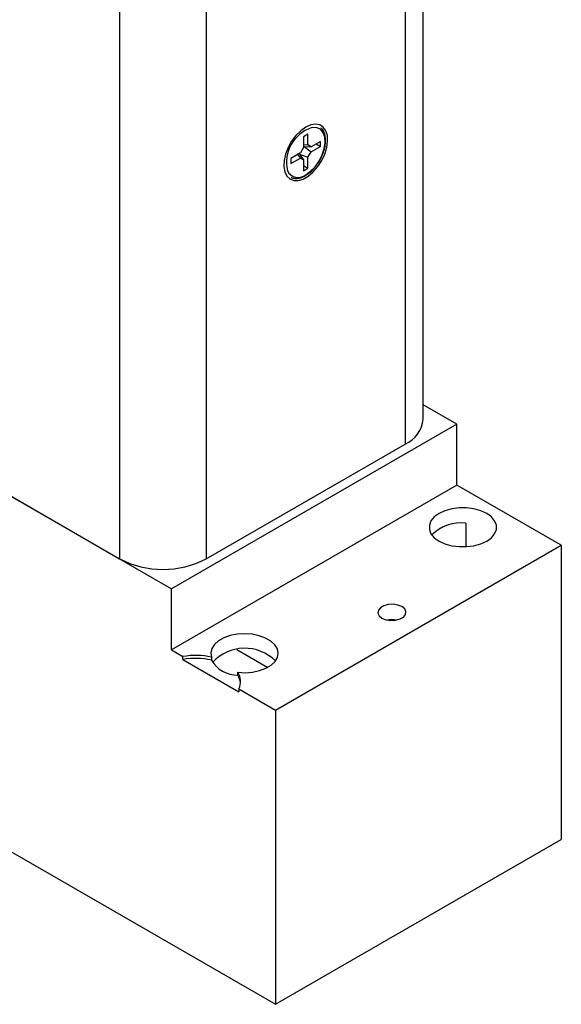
# Model space of a CAD drawing. Header units: inches. Extents: x 5.9 to 23.9, y 5 to 17.8.
# Tile 21 of 33: x 22.4 to 23.9, y 8.3 to 11. Entities that reach past the tile are written whole.
import ezdxf

# ---------------------------------------------------------------- set-up
doc = ezdxf.new("R2010")
doc.units = ezdxf.units.IN
doc.header["$LTSCALE"] = 2
doc.header["$MEASUREMENT"] = 0

msp = doc.modelspace()

# ---------------------------------------------------------------- linework, layer by layer
at = {"color": 7, "linetype": 'Continuous', "lineweight": 25}
for p, q in [((23.5359, 9.8886), (23.5359, 12.9351)), ((22.6941, 12.5473), (22.6941, 9.5008)), ((20.6746, 10.6667), (22.6941, 9.5008)), ((23.2165, 10.6792), (23.2042, 10.6721)), ((23.2042, 10.6721), (23.2042, 10.642)), ((23.2165, 10.6491), (23.2165, 10.6792)), ((23.2512, 10.6591), (23.2251, 10.6441)), ((23.2512, 10.645), (23.2512, 10.6591)), ((23.2042, 10.642), (23.1955, 10.627)), ((23.2042, 10.6508), (23.2165, 10.6491)), ((23.2042, 10.6455), (23.2057, 10.6453)), ((23.2057, 10.6453), (23.2251, 10.6441)), ((23.2057, 10.6453), (23.2251, 10.6299)), ((23.2251, 10.6441), (23.2165, 10.6491)), ((23.2165, 10.6149), (23.2251, 10.6299)), ((23.2251, 10.6299), (23.2512, 10.645)), ((23.2389, 10.6521), (23.2512, 10.645)), ((23.1955, 10.627), (23.1694, 10.6119)), ((23.1694, 10.5977), (23.1955, 10.6128)), ((23.1694, 10.6119), (23.1694, 10.5977)), ((23.1879, 10.6226), (23.1955, 10.6128)), ((23.1924, 10.6252), (23.1934, 10.624)), ((23.1934, 10.624), (23.2042, 10.6078)), ((23.1934, 10.624), (23.2165, 10.6149)), ((23.1955, 10.6128), (23.2042, 10.6078)), ((23.2042, 10.6078), (23.2042, 10.5777)), ((23.2165, 10.5848), (23.2165, 10.6149)), ((23.2042, 10.5918), (23.2165, 10.5848)), ((23.2042, 10.5777), (23.2165, 10.5848)), ((21.8866, 9.9662), (22.8377, 9.4171)), ((23.6296, 9.8743), (23.5359, 9.9285)), ((23.6296, 9.8743), (22.8377, 9.4171)), ((23.6296, 9.7053), (23.6296, 9.8743)), ((22.9345, 9.5008), (23.4861, 9.8192)), ((23.6296, 9.7053), (22.8377, 9.2481)), ((23.9188, 9.5384), (23.6296, 9.7053)), ((23.6546, 9.5994), (23.6546, 9.5344)), ((23.1269, 9.0812), (23.9188, 9.5384)), ((23.9188, 9.5384), (23.9188, 8.7218)), ((22.8377, 9.2481), (22.8377, 9.4171)), ((22.8377, 9.2481), (22.8697, 9.2296)), ((23.0194, 9.2488), (23.1048, 9.1995)), ((22.8697, 9.2214), (22.8697, 9.2296)), ((22.8697, 9.2214), (23.0248, 9.1319)), ((22.949, 9.2279), (22.949, 9.2197)), ((23.0218, 9.1777), (23.0218, 9.1859)), ((23.0248, 9.1401), (23.0248, 9.1319)), ((23.0248, 9.1401), (23.1269, 9.0812)), ((23.1269, 9.0812), (23.1269, 8.2646)), ((21.8866, 8.9806), (23.1269, 8.2646)), ((23.1269, 8.2646), (23.9188, 8.7218))]:
    msp.add_line(p, q, dxfattribs=at)
at = {"color": 8, "linetype": 'Continuous', "lineweight": 25}
for p, q in [((23.4861, 12.8636), (23.4861, 9.8192)), ((22.9345, 12.5456), (22.9345, 9.5008))]:
    msp.add_line(p, q, dxfattribs=at)
at = {"color": 7, "linetype": 'Continuous', "lineweight": 25, "flags": 128}
for points in [[(23.2103, 10.6987), (23.1963, 10.6887), (23.183, 10.6754), (23.1712, 10.6597), (23.1615, 10.6422), (23.1545, 10.624), (23.1504, 10.6061), (23.1496, 10.5893), (23.1521, 10.5747), (23.1577, 10.5629), (23.1661, 10.5547), (23.1769, 10.5505), (23.1895, 10.5504), (23.2033, 10.5546), (23.2174, 10.5628), (23.2311, 10.5745), (23.2437, 10.5891), (23.2545, 10.6058), (23.263, 10.6237), (23.2686, 10.6419), (23.271, 10.6594), (23.2702, 10.6752), (23.2662, 10.6885), (23.2591, 10.6985), (23.2494, 10.7048), (23.2376, 10.707), (23.2243, 10.7049), (23.2103, 10.6987)], [(23.712, 9.6263), (23.6956, 9.6339), (23.6768, 9.6391), (23.6564, 9.6418), (23.6354, 9.6418), (23.615, 9.6391), (23.5961, 9.6339), (23.5798, 9.6263), (23.5667, 9.6169), (23.5576, 9.606), (23.553, 9.5942), (23.553, 9.5821), (23.5576, 9.5703), (23.5667, 9.5594), (23.5798, 9.55), (23.5961, 9.5424), (23.615, 9.5372), (23.6354, 9.5345), (23.6564, 9.5345), (23.6768, 9.5372), (23.6956, 9.5424), (23.712, 9.55), (23.7251, 9.5594), (23.7341, 9.5703), (23.7388, 9.5821), (23.7388, 9.5942), (23.7341, 9.606), (23.7251, 9.6169), (23.712, 9.6263)], [(23.4217, 9.3363), (23.4328, 9.3318), (23.4459, 9.3298), (23.4594, 9.3305), (23.4717, 9.3338), (23.4813, 9.3393), (23.487, 9.3464), (23.4882, 9.3542), (23.4847, 9.3617), (23.4769, 9.3681), (23.4658, 9.3726), (23.4527, 9.3746), (23.4392, 9.374), (23.4269, 9.3707), (23.4174, 9.3651), (23.4116, 9.358), (23.4105, 9.3502), (23.414, 9.3427), (23.4217, 9.3363)], [(23.0218, 9.1859), (23.0425, 9.1848), (23.063, 9.1863), (23.0825, 9.1905), (23.0999, 9.197), (23.1144, 9.2056), (23.1253, 9.2158), (23.1319, 9.2272), (23.1341, 9.2391), (23.1317, 9.251), (23.1247, 9.2623), (23.1137, 9.2724), (23.099, 9.2809), (23.0814, 9.2873), (23.0618, 9.2913), (23.0412, 9.2927), (23.0206, 9.2915), (23.0009, 9.2876), (22.9832, 9.2813), (22.9683, 9.273), (22.957, 9.2629), (22.9498, 9.2517), (22.9471, 9.2398), (22.949, 9.2279)]]:
    msp.add_lwpolyline(points, dxfattribs=at)
at = {"color": 8, "linetype": 'Continuous', "lineweight": 25, "flags": 128}
msp.add_lwpolyline([(23.2103, 10.5663), (23.2237, 10.576), (23.2362, 10.5889), (23.2472, 10.6044), (23.2558, 10.6214), (23.2615, 10.6388), (23.264, 10.6556), (23.2632, 10.6706), (23.259, 10.683), (23.2518, 10.692), (23.242, 10.697), (23.2301, 10.6977), (23.2257, 10.6969)], dxfattribs=at)
at = {"color": 7, "linetype": 'Continuous', "lineweight": 25}
for centre, radius, start, end in [((23.2584, 10.601), 0.1013, 108.8272, 193.2702), ((23.453, 9.8956), 0.0832, 293.4621, 355.2177), ((23.6396, 9.4889), 0.1115, 82.2741, 135.6029), ((22.8143, 9.7316), 0.2602, 242.4805, 297.5195), ((23.4493, 9.2663), 0.0659, 78.7417, 101.2583), ((23.0412, 9.1313), 0.1213, 45.2912, 137.388), ((22.9048, 9.0207), 0.2119, 77.9464, 99.5222), ((22.9048, 9.0125), 0.2119, 77.9464, 99.5222), ((23.0222, 9.2624), 0.0848, 210.2947, 269.7107), ((22.9855, 9.1605), 0.0443, 332.6003, 34.9858), ((22.9825, 9.1511), 0.0475, 6.2562, 34.078)]:
    msp.add_arc(centre, radius, start, end, dxfattribs=at)
at = {"color": 8, "linetype": 'Continuous', "lineweight": 25}
msp.add_arc((23.1895, 10.5913), 0.0326, 204.5508, 309.8105, dxfattribs=at)
at = {"color": 7, "linetype": 'Continuous', "lineweight": 25}
for points, knots in [([(23.2094, 10.5642), (23.2117, 10.5657), (23.2184, 10.5698), (23.2291, 10.5791), (23.2407, 10.5926), (23.2507, 10.608), (23.2584, 10.6245), (23.2636, 10.6413), (23.2659, 10.6576), (23.2652, 10.6727), (23.2611, 10.6854), (23.2567, 10.6934), (23.253, 10.6958), (23.2526, 10.696)], [0, 0, 0, 0, 0.054562, 0.15803, 0.261427, 0.364685, 0.467949, 0.57136, 0.675092, 0.779309, 0.883917, 0.987546, 1, 1, 1, 1]), ([(23.1703, 10.5591), (23.1708, 10.5587), (23.1745, 10.5565), (23.1832, 10.5559), (23.1953, 10.5575), (23.2042, 10.5613), (23.2089, 10.5639), (23.2094, 10.5642)], [0, 0, 0, 0, 0.052535, 0.355678, 0.661169, 0.964974, 1, 1, 1, 1])]:
    msp.add_open_spline(points, degree=3, knots=knots, dxfattribs=at)

doc.saveas('drawing.dxf')
